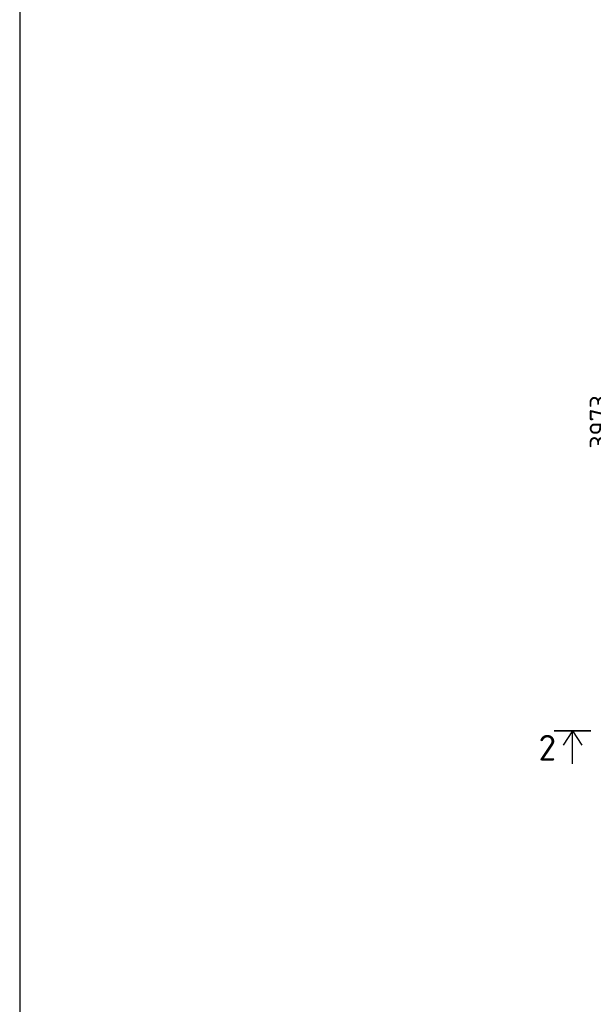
# Model space of a CAD drawing. Header units: millimetres. Extents: x -34827 to 118056, y 11959 to 116489.
# Tile 8 of 105: x -34827 to -28109, y 93449 to 104969. Entities that reach past the tile are written whole.
import ezdxf

# ---------------------------------------------------------------- set-up
doc = ezdxf.new("R2010")
doc.units = ezdxf.units.MM
doc.layers.add('SV-DIM-MECH', color=7, linetype='Continuous')
doc.styles.get("Standard").update_dxf_attribs({"font": 'isocpeur.ttf'})
doc.styles.add('Геннадий 1000', font='isocpeur.ttf', dxfattribs={"height": 300})
doc.dimstyles.new('Размер 1000', dxfattribs={"dimtxt": 300, "dimasz": 50, "dimexe": 0.18, "dimexo": 0.0625, "dimgap": 50, "dimtad": 1, "dimdec": 0, "dimrnd": 1, "dimzin": 0, "dimdsep": 46, "dimtxsty": 'Standard', "dimblk": 'OBLIQUE', "dimcen": -0.09, "dimclrd": 5, "dimclre": 5, "dimclrt": 5, "dimadec": 0, "dimazin": 0, "dimtfac": 1, "dimtdec": 0, "dimtofl": 0, "dimtmove": 0, "dimatfit": 3, "dimldrblk": 'OBLIQUE', "dimfxl": 1, "dimtolj": 1, "dimtzin": 0, "dimlwd": 13, "dimlwe": 13, "dimarcsym": 0})

# ---------------------------------------------------------------- blocks, each defined once
blk = doc.blocks.new('_Oblique')
at = {"color": 0, "linetype": 'ByBlock', "lineweight": -2}
blk.add_line((-0.5, -0.5), (0.5, 0.5), dxfattribs=at)
blk = doc.blocks.new('*D244')
at = {"layer": 'Defpoints', "color": 0, "transparency": 16777216}
for p in [(-27311, 102250), (-27881, 98277), (-27174, 98277)]:
    blk.add_point(p, dxfattribs=at)
at = {"layer": 'SV-DIM-MECH', "color": 5, "lineweight": 13, "transparency": 16777216}
for p, q in [((-27311, 102250), (-27882, 102250)), ((-27881, 102250), (-27881, 98277)), ((-27174, 98277), (-27882, 98277))]:
    blk.add_line(p, q, dxfattribs=at)
at = {"layer": 'SV-DIM-MECH', "color": 5, "lineweight": 13, "transparency": 16777216, "xscale": 50, "yscale": 50, "zscale": 50}
for p, rotation in [((-27881, 102250), 90), ((-27881, 98277), 270)]:
    blk.add_blockref('_Oblique', p, dxfattribs=dict(at, rotation=rotation))
at = {"layer": 'SV-DIM-MECH', "color": 5, "transparency": 16777216, "insert": (-28041, 100264), "char_height": 220, "attachment_point": 5, "rotation": 90}
blk.add_mtext('\\A1;3973', dxfattribs=at)

msp = doc.modelspace()

# ---------------------------------------------------------------- linework, layer by layer
at = {"lineweight": 30}
msp.add_line((-28137.4453, 96649.5721), (-28566.3652, 96649.5721), dxfattribs=at)
for p, q in [((-28566.3652, 96649.5721), (-28137.4453, 96649.5721)), ((-28351.9052, 96649.5721), (-28461.714, 96479.4667)), ((-28351.9052, 96261.8877), (-28351.9052, 96649.5721)), ((-28351.9052, 96649.5721), (-28242.0964, 96479.4667))]:
    msp.add_line(p, q)
msp.add_lwpolyline([(-34826.515, 70409.7282), (118056.4579, 70409.7282), (118056.4579, 116489.1868), (-34826.515, 116489.1868)], close=True)

# ---------------------------------------------------------------- texts
at = {"insert": (-28545.1331, 96301.2799), "char_height": 300, "attachment_point": 9, "style": 'Геннадий 1000'}
msp.add_mtext_dynamic_manual_height_columns('2', width=560.253746, gutter_width=12.5, heights=[0], dxfattribs=at)

# ---------------------------------------------------------------- dimensions: what is measured, and where the dimension line sits
at = {"layer": 'SV-DIM-MECH'}
dim = msp.add_linear_dim(base=(-27881.4166, 98277.1911), p1=(-27311.3657, 102250.2033), p2=(-27174.0224, 98277.1911), angle=270, dimstyle='Размер 1000', override={"dimtxt": 220}, dxfattribs=at)
dim.commit()
dim.dimension.update_dxf_attribs({"geometry": '*D244', "text_midpoint": (-28041.4166, 100263.6972)})

doc.saveas('drawing.dxf')
